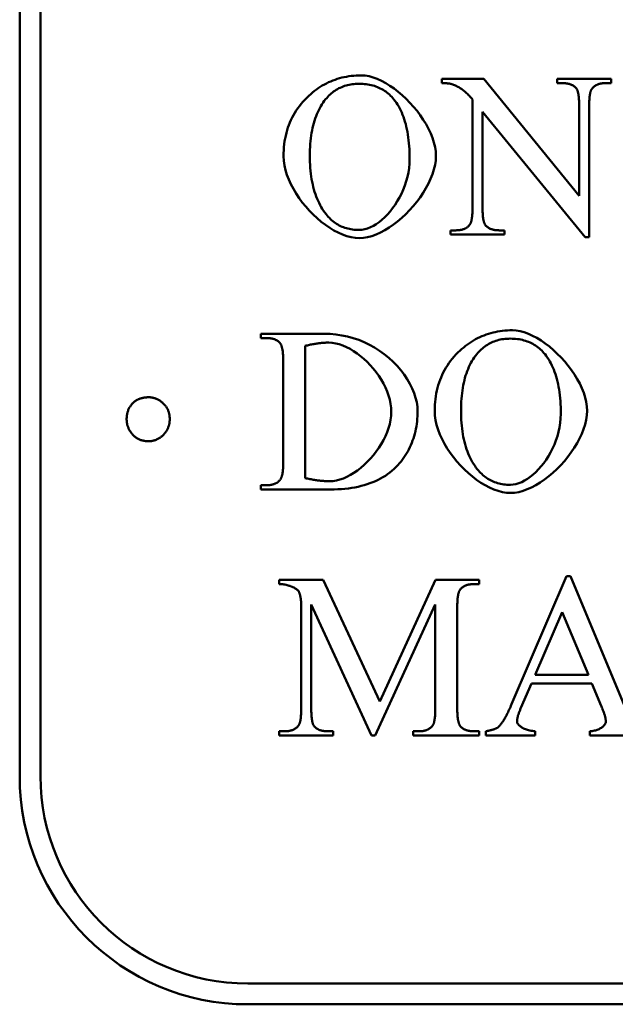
# Model space of a CAD drawing. Header units: millimetres. Extents: x 163 to 2699, y 224 to 730.
# Tile 3 of 168: x 201.46 to 207.21, y 436.52 to 446.02. Entities that reach past the tile are written whole.
import ezdxf

# ---------------------------------------------------------------- set-up
doc = ezdxf.new("R2010")
doc.units = ezdxf.units.MM
doc.layers.add('可見 (ISO)', color=7, linetype='Continuous', lineweight=50)

msp = doc.modelspace()

# ---------------------------------------------------------------- linework, layer by layer
at = {"layer": '可見 (ISO)'}
for p, q in [((201.4645, 438.7216), (201.4645, 514.7216)), ((201.6645, 514.7216), (201.6645, 438.7216)), ((205.5358, 445.4031), (205.5358, 445.4436)), ((205.5358, 445.4436), (205.9402, 445.4436)), ((205.9402, 445.4436), (206.8593, 444.3174)), ((206.6473, 445.4436), (207.1682, 445.4436)), ((206.6473, 445.4031), (206.6473, 445.4436)), ((207.1682, 445.4436), (207.1682, 445.4031)), ((206.6988, 445.4031), (206.6473, 445.4031)), ((207.1682, 445.4031), (207.1155, 445.4031)), ((205.8311, 444.2034), (205.8311, 445.2463)), ((206.8593, 444.3174), (206.8593, 445.1838)), ((206.9561, 445.1838), (206.9561, 443.9191)), ((205.928, 445.1274), (205.928, 444.2034)), ((206.9169, 443.9191), (205.928, 445.1274)), ((205.6191, 443.984), (205.6706, 443.984)), ((205.6191, 443.9436), (205.6191, 443.984)), ((206.14, 443.9436), (205.6191, 443.9436)), ((206.0873, 443.984), (206.14, 443.984)), ((206.14, 443.984), (206.14, 443.9436)), ((206.9561, 443.9191), (206.9169, 443.9191)), ((203.7914, 442.9862), (204.4016, 442.9862)), ((203.7914, 442.9458), (203.7914, 442.9862)), ((203.8477, 442.9458), (203.7914, 442.9458)), ((204.2178, 442.8698), (204.2178, 441.5953)), ((204.0058, 441.7521), (204.0058, 442.7203)), ((203.7914, 441.5266), (203.8477, 441.5266)), ((203.7914, 441.4862), (203.7914, 441.5266)), ((204.4617, 441.4862), (203.7914, 441.4862)), ((203.9672, 440.6137), (204.3924, 440.6137)), ((203.9672, 440.5733), (203.9672, 440.6137)), ((204.3924, 440.6137), (204.9365, 439.4397)), ((204.9365, 439.4397), (205.4733, 440.6137)), ((205.4733, 440.6137), (205.8961, 440.6137)), ((205.8961, 440.6137), (205.8961, 440.5733)), ((206.2074, 439.414), (206.7368, 440.6481)), ((206.7368, 440.6481), (206.776, 440.6481)), ((206.776, 440.6481), (207.2981, 439.4005)), ((205.8961, 440.5733), (205.8446, 440.5733)), ((204.1792, 439.3735), (204.1792, 440.3539)), ((204.276, 440.376), (204.276, 439.3735)), ((204.8569, 439.1137), (204.276, 440.376)), ((205.4721, 440.376), (204.8936, 439.1137)), ((205.4721, 439.3735), (205.4721, 440.376)), ((205.6841, 440.3539), (205.6841, 439.3735)), ((206.6963, 440.3037), (206.4353, 439.6971)), ((206.9488, 439.6971), (206.6963, 440.3037)), ((206.4353, 439.6971), (206.9488, 439.6971)), ((206.3998, 439.615), (206.2981, 439.3797)), ((206.9831, 439.615), (206.3998, 439.615)), ((207.0726, 439.4005), (206.9831, 439.615)), ((203.9672, 439.1542), (204.0199, 439.1542)), ((203.9672, 439.1137), (203.9672, 439.1542)), ((204.488, 439.1137), (203.9672, 439.1137)), ((204.4353, 439.1542), (204.488, 439.1542)), ((204.488, 439.1542), (204.488, 439.1137)), ((204.8936, 439.1137), (204.8569, 439.1137)), ((205.2601, 439.1542), (205.3128, 439.1542)), ((205.2601, 439.1137), (205.2601, 439.1542)), ((205.8961, 439.1137), (205.2601, 439.1137)), ((205.8446, 439.1542), (205.8961, 439.1542)), ((205.8961, 439.1542), (205.8961, 439.1137)), ((205.961, 439.1137), (205.961, 439.1542)), ((206.4341, 439.1137), (205.961, 439.1137)), ((206.4341, 439.1542), (206.4341, 439.1137)), ((206.9635, 439.1137), (206.9635, 439.1542)), ((207.5554, 439.1137), (206.9635, 439.1137)), ((203.6645, 436.7216), (259.6645, 436.7216)), ((259.6645, 436.5216), (203.6645, 436.5216))]:
    msp.add_line(p, q, dxfattribs=at)
at = {"layer": '可見 (ISO)', "flags": 128}
for points in [[(204.2527, 445.2818), (204.2704, 445.2978), (204.2884, 445.3131), (204.3067, 445.3278), (204.3253, 445.3417), (204.3442, 445.355), (204.3633, 445.3676), (204.3828, 445.3795), (204.4025, 445.3908), (204.4225, 445.4013), (204.4428, 445.4112), (204.4634, 445.4204), (204.4843, 445.4289), (204.5055, 445.4367), (204.527, 445.4439), (204.5487, 445.4503), (204.5708, 445.4561), (204.5931, 445.4612), (204.6158, 445.4656), (204.6387, 445.4694), (204.6619, 445.4725), (204.6854, 445.4748), (204.7092, 445.4765), (204.7333, 445.4776), (204.7576, 445.4779)], [(204.7576, 445.4779), (204.7949, 445.4756), (204.8333, 445.469), (204.8727, 445.4582), (204.9127, 445.4435), (204.9531, 445.4252), (204.9938, 445.4034), (205.0343, 445.3785), (205.0746, 445.3506), (205.1143, 445.32), (205.1533, 445.287), (205.1911, 445.2518), (205.2277, 445.2146), (205.2628, 445.1756), (205.2961, 445.1352), (205.3274, 445.0936), (205.3565, 445.0509), (205.383, 445.0074), (205.4068, 444.9635), (205.4276, 444.9192), (205.4452, 444.8749), (205.4593, 444.8308), (205.4696, 444.7872), (205.476, 444.7442), (205.4782, 444.7022)], [(204.7368, 445.397), (204.7202, 445.3968), (204.7038, 445.396), (204.6878, 445.3947), (204.672, 445.3929), (204.6565, 445.3905), (204.6413, 445.3877), (204.6263, 445.3843), (204.6116, 445.3804), (204.5973, 445.376), (204.5831, 445.3711), (204.5693, 445.3656), (204.5557, 445.3596), (204.5424, 445.3532), (204.5294, 445.3461), (204.5167, 445.3386), (204.5042, 445.3306), (204.492, 445.322), (204.4801, 445.3129), (204.4685, 445.3033), (204.4571, 445.2932), (204.4461, 445.2825), (204.4353, 445.2714), (204.4247, 445.2597), (204.4145, 445.2475)], [(205.0726, 445.2463), (205.0623, 445.2586), (205.0517, 445.2704), (205.0408, 445.2816), (205.0295, 445.2923), (205.018, 445.3025), (205.0061, 445.3122), (204.9939, 445.3214), (204.9813, 445.33), (204.9685, 445.3381), (204.9553, 445.3457), (204.9418, 445.3528), (204.928, 445.3593), (204.9138, 445.3654), (204.8993, 445.3708), (204.8845, 445.3758), (204.8694, 445.3803), (204.854, 445.3842), (204.8382, 445.3876), (204.8221, 445.3905), (204.8057, 445.3928), (204.7889, 445.3947), (204.7719, 445.396), (204.7545, 445.3968), (204.7368, 445.397)], [(205.6326, 445.3933), (205.6299, 445.3941), (205.6271, 445.3949), (205.6241, 445.3956), (205.6211, 445.3963), (205.6179, 445.397), (205.6146, 445.3976), (205.6112, 445.3982), (205.6077, 445.3988), (205.6041, 445.3993), (205.6003, 445.3998), (205.5965, 445.4003), (205.5925, 445.4007), (205.5884, 445.4011), (205.5842, 445.4014), (205.5799, 445.4018), (205.5754, 445.4021), (205.5709, 445.4023), (205.5662, 445.4025), (205.5614, 445.4027), (205.5565, 445.4029), (205.5515, 445.403), (205.5464, 445.4031), (205.5412, 445.4031), (205.5358, 445.4031)], [(205.8311, 445.2463), (205.823, 445.2558), (205.8149, 445.265), (205.8067, 445.2739), (205.7985, 445.2825), (205.7903, 445.2909), (205.782, 445.2989), (205.7738, 445.3066), (205.7655, 445.3141), (205.7572, 445.3212), (205.7489, 445.3281), (205.7406, 445.3347), (205.7323, 445.341), (205.724, 445.3469), (205.7157, 445.3526), (205.7074, 445.358), (205.6991, 445.3631), (205.6907, 445.3679), (205.6824, 445.3724), (205.6741, 445.3767), (205.6658, 445.3806), (205.6575, 445.3842), (205.6492, 445.3875), (205.6409, 445.3906), (205.6326, 445.3933)], [(206.8287, 445.3566), (206.8251, 445.3604), (206.8214, 445.364), (206.8175, 445.3675), (206.8135, 445.3708), (206.8093, 445.374), (206.805, 445.377), (206.8004, 445.3798), (206.7957, 445.3824), (206.7909, 445.385), (206.7859, 445.3873), (206.7807, 445.3895), (206.7754, 445.3915), (206.7699, 445.3934), (206.7642, 445.3951), (206.7584, 445.3966), (206.7524, 445.398), (206.7463, 445.3992), (206.74, 445.4002), (206.7335, 445.4011), (206.7269, 445.4019), (206.7201, 445.4024), (206.7132, 445.4028), (206.7061, 445.4031), (206.6988, 445.4031)], [(206.8593, 445.1838), (206.8593, 445.1951), (206.8591, 445.2061), (206.8589, 445.2168), (206.8585, 445.227), (206.858, 445.237), (206.8574, 445.2465), (206.8567, 445.2557), (206.8559, 445.2645), (206.855, 445.273), (206.854, 445.2811), (206.8529, 445.2888), (206.8517, 445.2962), (206.8503, 445.3032), (206.8489, 445.3099), (206.8474, 445.3162), (206.8457, 445.3221), (206.844, 445.3277), (206.8421, 445.3329), (206.8401, 445.3378), (206.8381, 445.3422), (206.8359, 445.3464), (206.8336, 445.3501), (206.8312, 445.3535), (206.8287, 445.3566)], [(206.9807, 445.3455), (206.9787, 445.3424), (206.9767, 445.339), (206.9749, 445.3352), (206.9732, 445.3312), (206.9715, 445.3268), (206.9699, 445.3221), (206.9684, 445.3171), (206.967, 445.3118), (206.9657, 445.3061), (206.9645, 445.3002), (206.9633, 445.2939), (206.9623, 445.2873), (206.9613, 445.2804), (206.9604, 445.2732), (206.9596, 445.2657), (206.9589, 445.2579), (206.9582, 445.2497), (206.9577, 445.2412), (206.9572, 445.2324), (206.9568, 445.2233), (206.9565, 445.2139), (206.9563, 445.2042), (206.9562, 445.1941), (206.9561, 445.1838)], [(207.1155, 445.4031), (207.1076, 445.403), (207.0999, 445.4027), (207.0924, 445.4022), (207.0852, 445.4015), (207.0781, 445.4006), (207.0712, 445.3995), (207.0645, 445.3982), (207.058, 445.3967), (207.0517, 445.395), (207.0456, 445.3931), (207.0397, 445.391), (207.034, 445.3887), (207.0284, 445.3862), (207.0231, 445.3835), (207.018, 445.3806), (207.0131, 445.3775), (207.0083, 445.3742), (207.0038, 445.3707), (206.9994, 445.367), (206.9953, 445.3631), (206.9913, 445.359), (206.9876, 445.3547), (206.984, 445.3502), (206.9807, 445.3455)], [(204.0088, 444.6997), (204.0093, 444.7292), (204.0105, 444.7582), (204.0127, 444.7868), (204.0156, 444.8149), (204.0194, 444.8426), (204.0241, 444.8698), (204.0296, 444.8966), (204.0359, 444.9229), (204.0431, 444.9487), (204.0512, 444.9741), (204.0601, 444.9991), (204.0698, 445.0235), (204.0804, 445.0476), (204.0918, 445.0711), (204.1041, 445.0943), (204.1172, 445.1169), (204.1312, 445.1391), (204.146, 445.1609), (204.1617, 445.1822), (204.1782, 445.203), (204.1956, 445.2234), (204.2138, 445.2433), (204.2328, 445.2628), (204.2527, 445.2818)], [(204.4145, 445.2475), (204.4021, 445.2317), (204.3902, 445.2153), (204.3789, 445.1983), (204.368, 445.1807), (204.3578, 445.1624), (204.348, 445.1436), (204.3388, 445.1243), (204.3301, 445.1043), (204.3219, 445.0837), (204.3142, 445.0625), (204.3071, 445.0407), (204.3005, 445.0183), (204.2944, 444.9954), (204.2889, 444.9718), (204.2839, 444.9476), (204.2794, 444.9229), (204.2754, 444.8975), (204.272, 444.8716), (204.2691, 444.845), (204.2667, 444.8179), (204.2649, 444.7902), (204.2636, 444.7618), (204.2628, 444.7329), (204.2625, 444.7034)], [(205.2245, 444.6728), (205.2243, 444.7045), (205.2235, 444.7355), (205.2222, 444.7659), (205.2203, 444.7956), (205.2179, 444.8246), (205.215, 444.8529), (205.2116, 444.8805), (205.2076, 444.9075), (205.2032, 444.9338), (205.1981, 444.9594), (205.1926, 444.9843), (205.1865, 445.0085), (205.1799, 445.0321), (205.1728, 445.055), (205.1652, 445.0772), (205.157, 445.0987), (205.1483, 445.1195), (205.139, 445.1397), (205.1293, 445.1591), (205.119, 445.1779), (205.1082, 445.196), (205.0968, 445.2135), (205.085, 445.2302), (205.0726, 445.2463)], [(204.7405, 443.9093), (204.7012, 443.9115), (204.6609, 443.9181), (204.62, 443.9289), (204.5786, 443.9435), (204.537, 443.9618), (204.4953, 443.9835), (204.4539, 444.0084), (204.413, 444.0363), (204.3727, 444.067), (204.3334, 444.1001), (204.2952, 444.1356), (204.2584, 444.1731), (204.2232, 444.2124), (204.1898, 444.2533), (204.1586, 444.2956), (204.1296, 444.339), (204.1032, 444.3833), (204.0796, 444.4283), (204.0589, 444.4738), (204.0415, 444.5195), (204.0276, 444.5651), (204.0173, 444.6105), (204.011, 444.6555), (204.0088, 444.6997)], [(204.2625, 444.7034), (204.2628, 444.673), (204.2636, 444.6433), (204.265, 444.6141), (204.2669, 444.5856), (204.2693, 444.5576), (204.2723, 444.5302), (204.2759, 444.5034), (204.2799, 444.4772), (204.2846, 444.4516), (204.2898, 444.4266), (204.2955, 444.4022), (204.3017, 444.3783), (204.3085, 444.3551), (204.3159, 444.3324), (204.3238, 444.3104), (204.3322, 444.2889), (204.3412, 444.268), (204.3508, 444.2477), (204.3608, 444.228), (204.3715, 444.2089), (204.3826, 444.1904), (204.3943, 444.1725), (204.4066, 444.1552), (204.4194, 444.1384)], [(204.738, 443.9877), (204.7647, 443.9894), (204.7919, 443.9944), (204.8194, 444.0026), (204.8472, 444.0138), (204.8751, 444.0279), (204.903, 444.0448), (204.9306, 444.0643), (204.9578, 444.0863), (204.9846, 444.1108), (205.0107, 444.1374), (205.036, 444.1662), (205.0603, 444.197), (205.0836, 444.2296), (205.1056, 444.2639), (205.1262, 444.2998), (205.1452, 444.3372), (205.1626, 444.3759), (205.1781, 444.4158), (205.1917, 444.4567), (205.2031, 444.4986), (205.2123, 444.5413), (205.219, 444.5846), (205.2231, 444.6285), (205.2245, 444.6728)], [(205.4782, 444.7022), (205.476, 444.6589), (205.4695, 444.6147), (205.4591, 444.5699), (205.4448, 444.5247), (205.4271, 444.4793), (205.406, 444.434), (205.3819, 444.3891), (205.355, 444.3446), (205.3256, 444.301), (205.2938, 444.2585), (205.2599, 444.2172), (205.2242, 444.1775), (205.1869, 444.1396), (205.1483, 444.1036), (205.1085, 444.07), (205.0679, 444.0389), (205.0266, 444.0105), (204.985, 443.9851), (204.9432, 443.9629), (204.9015, 443.9443), (204.8601, 443.9293), (204.8193, 443.9183), (204.7794, 443.9116), (204.7405, 443.9093)], [(205.8066, 444.0416), (205.8086, 444.0447), (205.8105, 444.0482), (205.8124, 444.0519), (205.8141, 444.056), (205.8158, 444.0604), (205.8174, 444.0651), (205.8188, 444.0701), (205.8203, 444.0754), (205.8216, 444.081), (205.8228, 444.087), (205.824, 444.0933), (205.825, 444.0998), (205.826, 444.1067), (205.8269, 444.1139), (205.8277, 444.1215), (205.8284, 444.1293), (205.8291, 444.1375), (205.8296, 444.1459), (205.8301, 444.1547), (205.8305, 444.1638), (205.8308, 444.1733), (205.831, 444.183), (205.8311, 444.193), (205.8311, 444.2034)], [(205.928, 444.2034), (205.928, 444.192), (205.9282, 444.181), (205.9284, 444.1704), (205.9288, 444.1601), (205.9292, 444.1502), (205.9298, 444.1407), (205.9305, 444.1315), (205.9312, 444.1226), (205.9321, 444.1142), (205.9331, 444.1061), (205.9341, 444.0983), (205.9353, 444.091), (205.9366, 444.0839), (205.938, 444.0773), (205.9394, 444.071), (205.941, 444.065), (205.9427, 444.0595), (205.9445, 444.0543), (205.9464, 444.0494), (205.9484, 444.0449), (205.9505, 444.0408), (205.9527, 444.037), (205.955, 444.0336), (205.9574, 444.0306)], [(204.4194, 444.1384), (204.4295, 444.1261), (204.4399, 444.1144), (204.4506, 444.1031), (204.4616, 444.0924), (204.4728, 444.0822), (204.4843, 444.0725), (204.4961, 444.0633), (204.5082, 444.0547), (204.5205, 444.0466), (204.5331, 444.039), (204.5459, 444.0319), (204.5591, 444.0254), (204.5725, 444.0194), (204.5862, 444.0139), (204.6001, 444.0089), (204.6144, 444.0045), (204.6289, 444.0005), (204.6436, 443.9971), (204.6587, 443.9942), (204.674, 443.9919), (204.6896, 443.9901), (204.7055, 443.9888), (204.7216, 443.988), (204.738, 443.9877)], [(205.6706, 443.984), (205.6786, 443.9841), (205.6863, 443.9844), (205.6939, 443.9849), (205.7013, 443.9856), (205.7084, 443.9865), (205.7154, 443.9876), (205.7222, 443.9889), (205.7287, 443.9904), (205.7351, 443.9921), (205.7413, 443.994), (205.7473, 443.9961), (205.753, 443.9984), (205.7586, 444.0009), (205.764, 444.0036), (205.7691, 444.0065), (205.7741, 444.0096), (205.7789, 444.0129), (205.7834, 444.0164), (205.7878, 444.0201), (205.792, 444.024), (205.7959, 444.0281), (205.7997, 444.0324), (205.8033, 444.0369), (205.8066, 444.0416)], [(205.9574, 444.0306), (205.961, 444.0268), (205.9648, 444.0232), (205.9688, 444.0197), (205.9729, 444.0164), (205.9772, 444.0132), (205.9816, 444.0102), (205.9861, 444.0074), (205.9909, 444.0047), (205.9957, 444.0022), (206.0008, 443.9999), (206.006, 443.9977), (206.0113, 443.9957), (206.0168, 443.9938), (206.0224, 443.9921), (206.0282, 443.9906), (206.0342, 443.9892), (206.0403, 443.988), (206.0465, 443.9869), (206.0529, 443.986), (206.0595, 443.9853), (206.0662, 443.9848), (206.0731, 443.9844), (206.0801, 443.9841), (206.0873, 443.984)], [(204.4016, 442.9862), (204.4577, 442.9846), (204.5138, 442.9797), (204.5698, 442.9716), (204.6252, 442.9601), (204.6799, 442.9452), (204.7337, 442.9272), (204.7864, 442.9058), (204.8376, 442.8814), (204.8872, 442.854), (204.9349, 442.8237), (204.9806, 442.7907), (205.024, 442.7552), (205.065, 442.7174), (205.1033, 442.6777), (205.1388, 442.6362), (205.1712, 442.5932), (205.2004, 442.5492), (205.2262, 442.5044), (205.2485, 442.4592), (205.2671, 442.4141), (205.2818, 442.3695), (205.2925, 442.3259), (205.299, 442.2837), (205.3012, 442.2436)], [(205.7105, 442.8244), (205.7282, 442.8404), (205.7462, 442.8558), (205.7645, 442.8704), (205.7831, 442.8844), (205.8019, 442.8976), (205.8211, 442.9102), (205.8405, 442.9221), (205.8603, 442.9334), (205.8803, 442.9439), (205.9006, 442.9538), (205.9212, 442.963), (205.9421, 442.9715), (205.9633, 442.9793), (205.9847, 442.9865), (206.0065, 442.9929), (206.0286, 442.9987), (206.0509, 443.0038), (206.0735, 443.0083), (206.0964, 443.012), (206.1196, 443.0151), (206.1431, 443.0175), (206.1669, 443.0192), (206.191, 443.0202), (206.2154, 443.0205)], [(206.2154, 443.0205), (206.2526, 443.0182), (206.2911, 443.0116), (206.3304, 443.0008), (206.3705, 442.9861), (206.4109, 442.9678), (206.4515, 442.946), (206.4921, 442.9211), (206.5324, 442.8932), (206.5721, 442.8626), (206.611, 442.8296), (206.6489, 442.7944), (206.6855, 442.7572), (206.7206, 442.7183), (206.7539, 442.6778), (206.7852, 442.6362), (206.8142, 442.5935), (206.8408, 442.5501), (206.8646, 442.5061), (206.8854, 442.4619), (206.9029, 442.4176), (206.917, 442.3735), (206.9274, 442.3298), (206.9338, 442.2868), (206.936, 442.2448)], [(203.9752, 442.8967), (203.9715, 442.9007), (203.9677, 442.9046), (203.9638, 442.9082), (203.9597, 442.9117), (203.9555, 442.915), (203.9511, 442.9182), (203.9466, 442.9212), (203.942, 442.924), (203.9372, 442.9266), (203.9322, 442.9291), (203.9271, 442.9314), (203.9219, 442.9335), (203.9165, 442.9355), (203.911, 442.9373), (203.9053, 442.9389), (203.8995, 442.9403), (203.8935, 442.9416), (203.8874, 442.9427), (203.8812, 442.9436), (203.8748, 442.9444), (203.8682, 442.945), (203.8615, 442.9454), (203.8547, 442.9457), (203.8477, 442.9458)], [(204.0058, 442.7203), (204.0058, 442.7318), (204.0056, 442.743), (204.0053, 442.7539), (204.005, 442.7643), (204.0045, 442.7744), (204.0039, 442.7842), (204.0032, 442.7935), (204.0024, 442.8025), (204.0015, 442.8112), (204.0005, 442.8194), (203.9994, 442.8273), (203.9982, 442.8349), (203.9968, 442.842), (203.9954, 442.8488), (203.9938, 442.8553), (203.9922, 442.8613), (203.9904, 442.867), (203.9886, 442.8724), (203.9866, 442.8774), (203.9845, 442.882), (203.9824, 442.8862), (203.9801, 442.8901), (203.9777, 442.8936), (203.9752, 442.8967)], [(204.4445, 442.9016), (204.4362, 442.9016), (204.4278, 442.9014), (204.4193, 442.9011), (204.4107, 442.9008), (204.402, 442.9003), (204.3931, 442.8997), (204.3842, 442.8989), (204.3752, 442.8981), (204.3661, 442.8972), (204.3569, 442.8961), (204.3476, 442.895), (204.3382, 442.8937), (204.3287, 442.8923), (204.3191, 442.8908), (204.3095, 442.8892), (204.2997, 442.8875), (204.2898, 442.8857), (204.2798, 442.8837), (204.2697, 442.8817), (204.2595, 442.8795), (204.2492, 442.8773), (204.2389, 442.8749), (204.2284, 442.8724), (204.2178, 442.8698)], [(205.0475, 442.2338), (205.0458, 442.2727), (205.0407, 442.312), (205.0324, 442.3515), (205.0212, 442.3909), (205.0072, 442.4301), (204.9905, 442.4689), (204.9714, 442.5072), (204.95, 442.5447), (204.9265, 442.5813), (204.9011, 442.6169), (204.874, 442.6511), (204.8453, 442.684), (204.8152, 442.7152), (204.7839, 442.7446), (204.7516, 442.7721), (204.7185, 442.7974), (204.6847, 442.8204), (204.6504, 442.8409), (204.6158, 442.8587), (204.5811, 442.8737), (204.5464, 442.8857), (204.512, 442.8944), (204.478, 442.8998), (204.4445, 442.9016)], [(206.1945, 442.9396), (206.1779, 442.9394), (206.1616, 442.9386), (206.1455, 442.9373), (206.1298, 442.9355), (206.1143, 442.9331), (206.099, 442.9303), (206.0841, 442.9269), (206.0694, 442.923), (206.055, 442.9186), (206.0409, 442.9137), (206.027, 442.9082), (206.0135, 442.9023), (206.0002, 442.8958), (205.9872, 442.8888), (205.9744, 442.8812), (205.962, 442.8732), (205.9498, 442.8646), (205.9379, 442.8555), (205.9262, 442.8459), (205.9149, 442.8358), (205.9038, 442.8252), (205.893, 442.814), (205.8825, 442.8023), (205.8722, 442.7901)], [(206.5303, 442.7889), (206.5201, 442.8012), (206.5095, 442.813), (206.4985, 442.8242), (206.4873, 442.835), (206.4757, 442.8452), (206.4638, 442.8548), (206.4516, 442.864), (206.4391, 442.8726), (206.4262, 442.8808), (206.4131, 442.8883), (206.3995, 442.8954), (206.3857, 442.902), (206.3716, 442.908), (206.3571, 442.9135), (206.3423, 442.9184), (206.3272, 442.9229), (206.3117, 442.9268), (206.296, 442.9302), (206.2799, 442.9331), (206.2634, 442.9354), (206.2467, 442.9373), (206.2296, 442.9386), (206.2123, 442.9394), (206.1945, 442.9396)], [(205.4666, 442.2423), (205.467, 442.2718), (205.4683, 442.3009), (205.4704, 442.3294), (205.4734, 442.3576), (205.4772, 442.3852), (205.4818, 442.4124), (205.4873, 442.4392), (205.4937, 442.4655), (205.5009, 442.4914), (205.5089, 442.5167), (205.5178, 442.5417), (205.5276, 442.5662), (205.5382, 442.5902), (205.5496, 442.6138), (205.5619, 442.6369), (205.575, 442.6595), (205.589, 442.6817), (205.6038, 442.7035), (205.6194, 442.7248), (205.636, 442.7456), (205.6533, 442.766), (205.6715, 442.7859), (205.6906, 442.8054), (205.7105, 442.8244)], [(205.8722, 442.7901), (205.8598, 442.7743), (205.848, 442.7579), (205.8366, 442.7409), (205.8258, 442.7233), (205.8155, 442.7051), (205.8058, 442.6863), (205.7965, 442.6669), (205.7878, 442.6469), (205.7796, 442.6263), (205.772, 442.6051), (205.7649, 442.5833), (205.7583, 442.561), (205.7522, 442.538), (205.7467, 442.5144), (205.7416, 442.4903), (205.7372, 442.4655), (205.7332, 442.4402), (205.7298, 442.4142), (205.7269, 442.3877), (205.7245, 442.3605), (205.7226, 442.3328), (205.7213, 442.3045), (205.7205, 442.2755), (205.7203, 442.246)], [(206.6823, 442.2154), (206.682, 442.2471), (206.6812, 442.2781), (206.6799, 442.3085), (206.6781, 442.3382), (206.6757, 442.3672), (206.6728, 442.3955), (206.6694, 442.4232), (206.6654, 442.4501), (206.6609, 442.4764), (206.6559, 442.502), (206.6504, 442.5269), (206.6443, 442.5512), (206.6377, 442.5747), (206.6306, 442.5976), (206.6229, 442.6198), (206.6147, 442.6413), (206.606, 442.6621), (206.5968, 442.6823), (206.587, 442.7018), (206.5768, 442.7205), (206.5659, 442.7387), (206.5546, 442.7561), (206.5427, 442.7728), (206.5303, 442.7889)], [(202.4958, 442.1627), (202.4959, 442.1708), (202.4962, 442.1787), (202.4968, 442.1866), (202.4976, 442.1943), (202.4986, 442.2019), (202.4999, 442.2094), (202.5013, 442.2168), (202.503, 442.224), (202.505, 442.2311), (202.5071, 442.2382), (202.5095, 442.245), (202.5121, 442.2518), (202.5149, 442.2585), (202.518, 442.265), (202.5213, 442.2714), (202.5248, 442.2777), (202.5285, 442.2838), (202.5325, 442.2899), (202.5367, 442.2958), (202.5411, 442.3016), (202.5457, 442.3073), (202.5506, 442.3129), (202.5557, 442.3183), (202.561, 442.3236)], [(202.561, 442.3236), (202.5658, 442.3278), (202.5707, 442.3318), (202.5758, 442.3356), (202.5809, 442.3392), (202.5862, 442.3426), (202.5916, 442.3459), (202.597, 442.349), (202.6027, 442.3519), (202.6084, 442.3547), (202.6142, 442.3572), (202.6201, 442.3596), (202.6262, 442.3618), (202.6324, 442.3639), (202.6386, 442.3657), (202.645, 442.3674), (202.6516, 442.3689), (202.6582, 442.3702), (202.6649, 442.3714), (202.6718, 442.3724), (202.6787, 442.3732), (202.6858, 442.3738), (202.693, 442.3742), (202.7003, 442.3745), (202.7077, 442.3746)], [(202.7077, 442.3746), (202.7145, 442.3745), (202.7212, 442.3741), (202.7278, 442.3736), (202.7344, 442.3728), (202.7409, 442.3717), (202.7474, 442.3705), (202.7539, 442.369), (202.7602, 442.3673), (202.7665, 442.3654), (202.7728, 442.3632), (202.779, 442.3609), (202.7851, 442.3583), (202.7912, 442.3554), (202.7972, 442.3524), (202.8032, 442.3491), (202.8091, 442.3456), (202.815, 442.3419), (202.8208, 442.3379), (202.8265, 442.3337), (202.8322, 442.3293), (202.8378, 442.3247), (202.8434, 442.3198), (202.8489, 442.3147), (202.8544, 442.3094)], [(202.8544, 442.3094), (202.8591, 442.3046), (202.8635, 442.2996), (202.8678, 442.2946), (202.8718, 442.2894), (202.8757, 442.2842), (202.8794, 442.2788), (202.8828, 442.2733), (202.8861, 442.2677), (202.8892, 442.262), (202.892, 442.2562), (202.8947, 442.2502), (202.8972, 442.2442), (202.8995, 442.238), (202.9015, 442.2317), (202.9034, 442.2253), (202.9051, 442.2188), (202.9066, 442.2122), (202.9079, 442.2055), (202.909, 442.1986), (202.9099, 442.1916), (202.9106, 442.1846), (202.9111, 442.1774), (202.9114, 442.1701), (202.9115, 442.1627)], [(204.4531, 441.5646), (204.4855, 441.5665), (204.5186, 441.5719), (204.5522, 441.5807), (204.5861, 441.5928), (204.6201, 441.6078), (204.654, 441.6258), (204.6878, 441.6464), (204.721, 441.6695), (204.7537, 441.6949), (204.7856, 441.7225), (204.8166, 441.7521), (204.8463, 441.7834), (204.8748, 441.8163), (204.9017, 441.8507), (204.927, 441.8863), (204.9503, 441.923), (204.9716, 441.9606), (204.9906, 441.9989), (205.0072, 442.0378), (205.0212, 442.077), (205.0324, 442.1163), (205.0407, 442.1557), (205.0458, 442.1949), (205.0475, 442.2338)], [(205.3012, 442.2436), (205.3008, 442.2177), (205.2998, 442.1922), (205.2982, 442.167), (205.2959, 442.1422), (205.2929, 442.1178), (205.2893, 442.0937), (205.285, 442.0699), (205.2801, 442.0465), (205.2744, 442.0235), (205.2682, 442.0008), (205.2613, 441.9785), (205.2537, 441.9565), (205.2454, 441.9349), (205.2365, 441.9136), (205.227, 441.8927), (205.2167, 441.8721), (205.2059, 441.8519), (205.1943, 441.832), (205.1821, 441.8125), (205.1692, 441.7934), (205.1557, 441.7746), (205.1415, 441.7561), (205.1267, 441.738), (205.1112, 441.7203)], [(206.1982, 441.4519), (206.1589, 441.4541), (206.1187, 441.4608), (206.0778, 441.4715), (206.0364, 441.4861), (205.9947, 441.5044), (205.9531, 441.5261), (205.9117, 441.551), (205.8707, 441.5789), (205.8305, 441.6096), (205.7911, 441.6427), (205.7529, 441.6782), (205.7161, 441.7157), (205.6809, 441.755), (205.6476, 441.7959), (205.6163, 441.8382), (205.5874, 441.8816), (205.561, 441.926), (205.5373, 441.971), (205.5167, 442.0164), (205.4993, 442.0621), (205.4853, 442.1077), (205.4751, 442.1532), (205.4688, 442.1981), (205.4666, 442.2423)], [(205.7203, 442.246), (205.7206, 442.2157), (205.7214, 442.1859), (205.7227, 442.1568), (205.7246, 442.1282), (205.7271, 442.1002), (205.7301, 442.0728), (205.7336, 442.046), (205.7377, 442.0198), (205.7423, 441.9942), (205.7475, 441.9692), (205.7532, 441.9448), (205.7595, 441.9209), (205.7663, 441.8977), (205.7737, 441.8751), (205.7816, 441.853), (205.79, 441.8315), (205.799, 441.8106), (205.8085, 441.7904), (205.8186, 441.7707), (205.8292, 441.7516), (205.8404, 441.733), (205.8521, 441.7151), (205.8643, 441.6978), (205.8771, 441.6811)], [(206.1958, 441.5303), (206.2224, 441.532), (206.2496, 441.537), (206.2772, 441.5452), (206.305, 441.5564), (206.3329, 441.5705), (206.3607, 441.5874), (206.3883, 441.6069), (206.4156, 441.629), (206.4423, 441.6534), (206.4684, 441.68), (206.4937, 441.7088), (206.5181, 441.7396), (206.5413, 441.7722), (206.5633, 441.8065), (206.5839, 441.8424), (206.603, 441.8798), (206.6204, 441.9185), (206.6359, 441.9584), (206.6495, 441.9994), (206.6609, 442.0412), (206.67, 442.0839), (206.6767, 442.1272), (206.6809, 442.1711), (206.6823, 442.2154)], [(206.936, 442.2448), (206.9338, 442.2015), (206.9273, 442.1574), (206.9168, 442.1125), (206.9026, 442.0673), (206.8848, 442.022), (206.8638, 441.9766), (206.8397, 441.9317), (206.8128, 441.8873), (206.7833, 441.8437), (206.7515, 441.8011), (206.7177, 441.7598), (206.682, 441.7201), (206.6447, 441.6822), (206.606, 441.6463), (206.5663, 441.6126), (206.5257, 441.5815), (206.4844, 441.5531), (206.4427, 441.5277), (206.4009, 441.5055), (206.3592, 441.4869), (206.3179, 441.4719), (206.2771, 441.461), (206.2371, 441.4542), (206.1982, 441.4519)], [(202.5528, 442.016), (202.5482, 442.0214), (202.5437, 442.0269), (202.5395, 442.0325), (202.5354, 442.0381), (202.5315, 442.0438), (202.5279, 442.0496), (202.5244, 442.0554), (202.5212, 442.0612), (202.5181, 442.0672), (202.5152, 442.0731), (202.5125, 442.0792), (202.5101, 442.0852), (202.5078, 442.0914), (202.5057, 442.0976), (202.5038, 442.1038), (202.5021, 442.1101), (202.5006, 442.1165), (202.4994, 442.1229), (202.4983, 442.1294), (202.4974, 442.136), (202.4967, 442.1425), (202.4962, 442.1492), (202.4959, 442.1559), (202.4958, 442.1627)], [(202.9115, 442.1627), (202.9114, 442.1559), (202.9111, 442.1492), (202.9106, 442.1425), (202.9099, 442.136), (202.909, 442.1294), (202.9079, 442.1229), (202.9066, 442.1165), (202.9051, 442.1101), (202.9034, 442.1038), (202.9015, 442.0976), (202.8995, 442.0914), (202.8972, 442.0852), (202.8947, 442.0792), (202.892, 442.0731), (202.8892, 442.0672), (202.8861, 442.0612), (202.8828, 442.0554), (202.8794, 442.0496), (202.8757, 442.0438), (202.8718, 442.0381), (202.8678, 442.0325), (202.8635, 442.0269), (202.8591, 442.0214), (202.8544, 442.016)], [(202.7077, 441.9508), (202.6996, 441.9509), (202.6917, 441.9512), (202.6839, 441.9518), (202.6762, 441.9526), (202.6687, 441.9536), (202.6613, 441.9548), (202.6541, 441.9563), (202.647, 441.958), (202.6401, 441.9599), (202.6333, 441.9621), (202.6266, 441.9645), (202.6201, 441.9671), (202.6137, 441.9699), (202.6075, 441.9729), (202.6014, 441.9762), (202.5954, 441.9797), (202.5896, 441.9835), (202.5839, 441.9874), (202.5784, 441.9916), (202.573, 441.996), (202.5677, 442.0007), (202.5626, 442.0055), (202.5577, 442.0106), (202.5528, 442.016)], [(202.8544, 442.016), (202.8489, 442.0106), (202.8434, 442.0055), (202.8378, 442.0007), (202.8322, 441.996), (202.8265, 441.9916), (202.8208, 441.9874), (202.815, 441.9835), (202.8091, 441.9797), (202.8032, 441.9762), (202.7972, 441.9729), (202.7912, 441.9699), (202.7851, 441.9671), (202.779, 441.9645), (202.7728, 441.9621), (202.7665, 441.9599), (202.7602, 441.958), (202.7539, 441.9563), (202.7474, 441.9548), (202.7409, 441.9536), (202.7344, 441.9526), (202.7278, 441.9518), (202.7212, 441.9512), (202.7145, 441.9509), (202.7077, 441.9508)], [(203.9813, 441.5879), (203.9833, 441.5911), (203.9852, 441.5947), (203.9871, 441.5985), (203.9888, 441.6027), (203.9905, 441.6072), (203.992, 441.612), (203.9935, 441.6171), (203.9949, 441.6225), (203.9962, 441.6282), (203.9975, 441.6343), (203.9986, 441.6407), (203.9997, 441.6474), (204.0007, 441.6544), (204.0016, 441.6617), (204.0024, 441.6693), (204.0031, 441.6772), (204.0037, 441.6855), (204.0043, 441.6941), (204.0048, 441.703), (204.0051, 441.7122), (204.0054, 441.7217), (204.0056, 441.7315), (204.0058, 441.7417), (204.0058, 441.7521)], [(205.1112, 441.7203), (205.0931, 441.7012), (205.0741, 441.6829), (205.0544, 441.6654), (205.0339, 441.6488), (205.0127, 441.6329), (204.9907, 441.6179), (204.9678, 441.6036), (204.9443, 441.5902), (204.9199, 441.5776), (204.8948, 441.5659), (204.8689, 441.5549), (204.8422, 441.5447), (204.8148, 441.5354), (204.7865, 441.5268), (204.7575, 441.5191), (204.7278, 441.5122), (204.6972, 441.5061), (204.6659, 441.5008), (204.6338, 441.4964), (204.6009, 441.4927), (204.5673, 441.4899), (204.5329, 441.4878), (204.4977, 441.4866), (204.4617, 441.4862)], [(205.8771, 441.6811), (205.8873, 441.6688), (205.8977, 441.657), (205.9084, 441.6457), (205.9193, 441.635), (205.9306, 441.6248), (205.9421, 441.6151), (205.9539, 441.606), (205.9659, 441.5973), (205.9782, 441.5892), (205.9908, 441.5816), (206.0037, 441.5745), (206.0168, 441.568), (206.0303, 441.562), (206.0439, 441.5565), (206.0579, 441.5515), (206.0721, 441.5471), (206.0866, 441.5431), (206.1014, 441.5397), (206.1164, 441.5369), (206.1318, 441.5345), (206.1474, 441.5327), (206.1632, 441.5314), (206.1794, 441.5306), (206.1958, 441.5303)], [(203.8477, 441.5266), (203.8555, 441.5268), (203.8631, 441.5271), (203.8705, 441.5276), (203.8777, 441.5283), (203.8847, 441.5293), (203.8915, 441.5305), (203.8981, 441.5319), (203.9045, 441.5335), (203.9107, 441.5353), (203.9168, 441.5373), (203.9226, 441.5395), (203.9283, 441.542), (203.9338, 441.5446), (203.9391, 441.5475), (203.9441, 441.5506), (203.949, 441.5539), (203.9537, 441.5574), (203.9583, 441.5611), (203.9626, 441.565), (203.9667, 441.5692), (203.9706, 441.5736), (203.9744, 441.5781), (203.9779, 441.5829), (203.9813, 441.5879)], [(204.2178, 441.5953), (204.2294, 441.5928), (204.2408, 441.5904), (204.2521, 441.5881), (204.2632, 441.5859), (204.2741, 441.5838), (204.2849, 441.5819), (204.2956, 441.58), (204.3061, 441.5783), (204.3164, 441.5766), (204.3266, 441.5751), (204.3366, 441.5736), (204.3465, 441.5723), (204.3562, 441.5711), (204.3658, 441.57), (204.3752, 441.5689), (204.3845, 441.568), (204.3936, 441.5672), (204.4026, 441.5666), (204.4114, 441.566), (204.42, 441.5655), (204.4285, 441.5651), (204.4369, 441.5648), (204.4451, 441.5647), (204.4531, 441.5646)], [(204.1571, 440.4985), (204.1548, 440.5026), (204.1518, 440.5067), (204.1482, 440.5109), (204.1439, 440.5151), (204.1391, 440.5194), (204.1337, 440.5237), (204.1277, 440.5279), (204.1212, 440.5321), (204.1143, 440.5362), (204.1068, 440.5402), (204.0989, 440.5441), (204.0906, 440.5479), (204.0819, 440.5515), (204.0729, 440.5549), (204.0635, 440.558), (204.0537, 440.561), (204.0437, 440.5637), (204.0334, 440.5661), (204.0228, 440.5682), (204.0121, 440.57), (204.0011, 440.5714), (203.9899, 440.5724), (203.9786, 440.5731), (203.9672, 440.5733)], [(204.1792, 440.3539), (204.1791, 440.3621), (204.179, 440.3701), (204.1788, 440.3779), (204.1786, 440.3855), (204.1782, 440.393), (204.1778, 440.4002), (204.1773, 440.4073), (204.1767, 440.4141), (204.1761, 440.4208), (204.1754, 440.4273), (204.1745, 440.4336), (204.1737, 440.4397), (204.1727, 440.4457), (204.1717, 440.4514), (204.1706, 440.457), (204.1694, 440.4623), (204.1681, 440.4675), (204.1668, 440.4725), (204.1654, 440.4773), (204.1639, 440.4819), (204.1623, 440.4864), (204.1606, 440.4906), (204.1589, 440.4947), (204.1571, 440.4985)], [(205.7086, 440.5157), (205.7066, 440.5126), (205.7047, 440.5091), (205.7029, 440.5054), (205.7011, 440.5013), (205.6994, 440.497), (205.6979, 440.4923), (205.6964, 440.4873), (205.695, 440.4819), (205.6937, 440.4763), (205.6924, 440.4703), (205.6913, 440.4641), (205.6902, 440.4575), (205.6892, 440.4506), (205.6883, 440.4434), (205.6875, 440.4359), (205.6868, 440.428), (205.6862, 440.4199), (205.6856, 440.4114), (205.6852, 440.4026), (205.6848, 440.3935), (205.6845, 440.3841), (205.6843, 440.3743), (205.6841, 440.3643), (205.6841, 440.3539)], [(205.8446, 440.5733), (205.8367, 440.5732), (205.8289, 440.5729), (205.8213, 440.5724), (205.814, 440.5717), (205.8068, 440.5708), (205.7998, 440.5697), (205.793, 440.5684), (205.7865, 440.5669), (205.7801, 440.5652), (205.7739, 440.5633), (205.768, 440.5612), (205.7622, 440.5589), (205.7566, 440.5564), (205.7513, 440.5537), (205.7461, 440.5508), (205.7411, 440.5477), (205.7364, 440.5444), (205.7318, 440.5409), (205.7274, 440.5372), (205.7233, 440.5333), (205.7193, 440.5292), (205.7155, 440.5249), (205.712, 440.5204), (205.7086, 440.5157)], [(204.1547, 439.2118), (204.1567, 439.2149), (204.1586, 439.2183), (204.1604, 439.2221), (204.1622, 439.2261), (204.1638, 439.2305), (204.1654, 439.2352), (204.1669, 439.2402), (204.1683, 439.2455), (204.1696, 439.2512), (204.1708, 439.2571), (204.172, 439.2634), (204.1731, 439.27), (204.174, 439.2769), (204.1749, 439.2841), (204.1757, 439.2916), (204.1765, 439.2995), (204.1771, 439.3076), (204.1777, 439.3161), (204.1781, 439.3249), (204.1785, 439.334), (204.1788, 439.3434), (204.179, 439.3531), (204.1791, 439.3632), (204.1792, 439.3735)], [(204.276, 439.3735), (204.276, 439.3622), (204.2762, 439.3512), (204.2765, 439.3406), (204.2768, 439.3303), (204.2773, 439.3204), (204.2778, 439.3108), (204.2785, 439.3016), (204.2793, 439.2928), (204.2801, 439.2843), (204.2811, 439.2762), (204.2822, 439.2685), (204.2833, 439.2611), (204.2846, 439.2541), (204.286, 439.2474), (204.2875, 439.2411), (204.2891, 439.2352), (204.2908, 439.2296), (204.2925, 439.2244), (204.2944, 439.2196), (204.2964, 439.2151), (204.2985, 439.211), (204.3007, 439.2072), (204.303, 439.2038), (204.3054, 439.2008)], [(205.4476, 439.2118), (205.4496, 439.2149), (205.4515, 439.2183), (205.4533, 439.2221), (205.4551, 439.2261), (205.4567, 439.2305), (205.4583, 439.2352), (205.4598, 439.2402), (205.4612, 439.2455), (205.4625, 439.2512), (205.4637, 439.2571), (205.4649, 439.2634), (205.4659, 439.27), (205.4669, 439.2769), (205.4678, 439.2841), (205.4686, 439.2916), (205.4694, 439.2995), (205.47, 439.3076), (205.4705, 439.3161), (205.471, 439.3249), (205.4714, 439.334), (205.4717, 439.3434), (205.4719, 439.3531), (205.472, 439.3632), (205.4721, 439.3735)], [(205.6841, 439.3735), (205.6841, 439.3622), (205.6843, 439.3512), (205.6846, 439.3406), (205.6849, 439.3303), (205.6854, 439.3204), (205.686, 439.3108), (205.6867, 439.3016), (205.6875, 439.2928), (205.6884, 439.2843), (205.6894, 439.2762), (205.6905, 439.2685), (205.6917, 439.2611), (205.6931, 439.2541), (205.6945, 439.2474), (205.6961, 439.2411), (205.6977, 439.2352), (205.6995, 439.2296), (205.7013, 439.2244), (205.7033, 439.2196), (205.7054, 439.2151), (205.7075, 439.211), (205.7098, 439.2072), (205.7122, 439.2038), (205.7147, 439.2008)], [(206.0824, 439.1971), (206.0871, 439.2018), (206.0918, 439.2068), (206.0967, 439.2123), (206.1015, 439.2181), (206.1064, 439.2243), (206.1113, 439.2309), (206.1163, 439.2378), (206.1213, 439.2451), (206.1264, 439.2529), (206.1315, 439.2609), (206.1366, 439.2694), (206.1418, 439.2783), (206.147, 439.2875), (206.1523, 439.2971), (206.1576, 439.3071), (206.163, 439.3174), (206.1684, 439.3282), (206.1738, 439.3393), (206.1793, 439.3508), (206.1848, 439.3627), (206.1904, 439.3749), (206.196, 439.3876), (206.2017, 439.4006), (206.2074, 439.414)], [(206.2981, 439.3797), (206.295, 439.3724), (206.292, 439.3653), (206.2892, 439.3583), (206.2864, 439.3515), (206.2839, 439.3449), (206.2814, 439.3384), (206.2791, 439.3321), (206.277, 439.3259), (206.2749, 439.3199), (206.273, 439.314), (206.2712, 439.3083), (206.2696, 439.3028), (206.268, 439.2974), (206.2667, 439.2922), (206.2654, 439.2871), (206.2643, 439.2822), (206.2633, 439.2774), (206.2624, 439.2728), (206.2617, 439.2684), (206.2611, 439.2641), (206.2607, 439.26), (206.2603, 439.256), (206.2601, 439.2522), (206.2601, 439.2485)], [(207.1167, 439.2461), (207.1166, 439.2503), (207.1164, 439.2547), (207.116, 439.2592), (207.1155, 439.264), (207.1148, 439.269), (207.1139, 439.2741), (207.1129, 439.2795), (207.1118, 439.285), (207.1105, 439.2908), (207.109, 439.2967), (207.1074, 439.3029), (207.1057, 439.3092), (207.1037, 439.3157), (207.1017, 439.3225), (207.0994, 439.3294), (207.0971, 439.3365), (207.0945, 439.3438), (207.0919, 439.3513), (207.089, 439.359), (207.086, 439.3669), (207.0829, 439.375), (207.0796, 439.3833), (207.0762, 439.3918), (207.0726, 439.4005)], [(204.0199, 439.1542), (204.0277, 439.1543), (204.0354, 439.1546), (204.0429, 439.1551), (204.0502, 439.1558), (204.0573, 439.1567), (204.0641, 439.1578), (204.0708, 439.1591), (204.0773, 439.1606), (204.0836, 439.1623), (204.0897, 439.1642), (204.0957, 439.1663), (204.1014, 439.1686), (204.1069, 439.1711), (204.1122, 439.1738), (204.1173, 439.1767), (204.1223, 439.1798), (204.127, 439.1831), (204.1315, 439.1866), (204.1359, 439.1903), (204.14, 439.1942), (204.144, 439.1983), (204.1477, 439.2026), (204.1513, 439.2071), (204.1547, 439.2118)], [(204.3054, 439.2008), (204.309, 439.197), (204.3127, 439.1933), (204.3166, 439.1898), (204.3206, 439.1865), (204.3248, 439.1834), (204.3292, 439.1804), (204.3337, 439.1775), (204.3384, 439.1749), (204.3432, 439.1724), (204.3482, 439.17), (204.3534, 439.1678), (204.3587, 439.1658), (204.3642, 439.164), (204.3699, 439.1623), (204.3757, 439.1607), (204.3817, 439.1594), (204.3878, 439.1581), (204.3941, 439.1571), (204.4006, 439.1562), (204.4072, 439.1555), (204.414, 439.1549), (204.4209, 439.1545), (204.428, 439.1543), (204.4353, 439.1542)], [(205.3128, 439.1542), (205.3207, 439.1543), (205.3285, 439.1546), (205.336, 439.1551), (205.3434, 439.1558), (205.3505, 439.1567), (205.3575, 439.1578), (205.3642, 439.1591), (205.3708, 439.1606), (205.3771, 439.1623), (205.3832, 439.1642), (205.3892, 439.1663), (205.3949, 439.1686), (205.4004, 439.1711), (205.4057, 439.1738), (205.4108, 439.1767), (205.4157, 439.1798), (205.4204, 439.1831), (205.4249, 439.1866), (205.4292, 439.1903), (205.4333, 439.1942), (205.4372, 439.1983), (205.4408, 439.2026), (205.4443, 439.2071), (205.4476, 439.2118)], [(205.7147, 439.2008), (205.7183, 439.197), (205.722, 439.1933), (205.7259, 439.1898), (205.7299, 439.1865), (205.7341, 439.1834), (205.7385, 439.1804), (205.743, 439.1775), (205.7477, 439.1749), (205.7525, 439.1724), (205.7575, 439.17), (205.7627, 439.1678), (205.768, 439.1658), (205.7735, 439.164), (205.7792, 439.1623), (205.785, 439.1607), (205.791, 439.1594), (205.7971, 439.1581), (205.8034, 439.1571), (205.8099, 439.1562), (205.8165, 439.1555), (205.8233, 439.1549), (205.8302, 439.1545), (205.8374, 439.1543), (205.8446, 439.1542)], [(205.961, 439.1542), (205.9688, 439.1556), (205.9763, 439.1571), (205.9836, 439.1586), (205.9906, 439.1601), (205.9974, 439.1617), (206.004, 439.1633), (206.0104, 439.1649), (206.0165, 439.1666), (206.0223, 439.1683), (206.028, 439.17), (206.0334, 439.1717), (206.0386, 439.1735), (206.0435, 439.1753), (206.0482, 439.1771), (206.0527, 439.179), (206.0569, 439.1809), (206.0609, 439.1828), (206.0647, 439.1847), (206.0682, 439.1867), (206.0715, 439.1887), (206.0746, 439.1908), (206.0774, 439.1928), (206.08, 439.1949), (206.0824, 439.1971)], [(206.2601, 439.2485), (206.2604, 439.2442), (206.2614, 439.2396), (206.2631, 439.2349), (206.2655, 439.2302), (206.2685, 439.2253), (206.2721, 439.2204), (206.2763, 439.2154), (206.2812, 439.2105), (206.2867, 439.2055), (206.2928, 439.2007), (206.2994, 439.1959), (206.3066, 439.1913), (206.3144, 439.1867), (206.3228, 439.1824), (206.3316, 439.1782), (206.341, 439.1743), (206.351, 439.1706), (206.3614, 439.1672), (206.3723, 439.1641), (206.3838, 439.1613), (206.3956, 439.1589), (206.408, 439.1569), (206.4208, 439.1553), (206.4341, 439.1542)], [(206.9635, 439.1542), (206.9745, 439.155), (206.9853, 439.1563), (206.9958, 439.158), (207.0059, 439.1601), (207.0157, 439.1626), (207.0252, 439.1654), (207.0343, 439.1686), (207.043, 439.172), (207.0513, 439.1757), (207.0592, 439.1797), (207.0666, 439.1838), (207.0736, 439.1882), (207.0802, 439.1927), (207.0862, 439.1974), (207.0918, 439.2021), (207.0969, 439.207), (207.1014, 439.2119), (207.1053, 439.2169), (207.1087, 439.2219), (207.1116, 439.2269), (207.1138, 439.2318), (207.1154, 439.2367), (207.1164, 439.2414), (207.1167, 439.2461)]]:
    msp.add_lwpolyline(points, dxfattribs=at)
at = {"layer": '可見 (ISO)'}
for radius in [2.2, 2]:
    msp.add_arc((203.6645, 438.7216), radius, 180, 270, dxfattribs=at)

doc.saveas('drawing.dxf')
